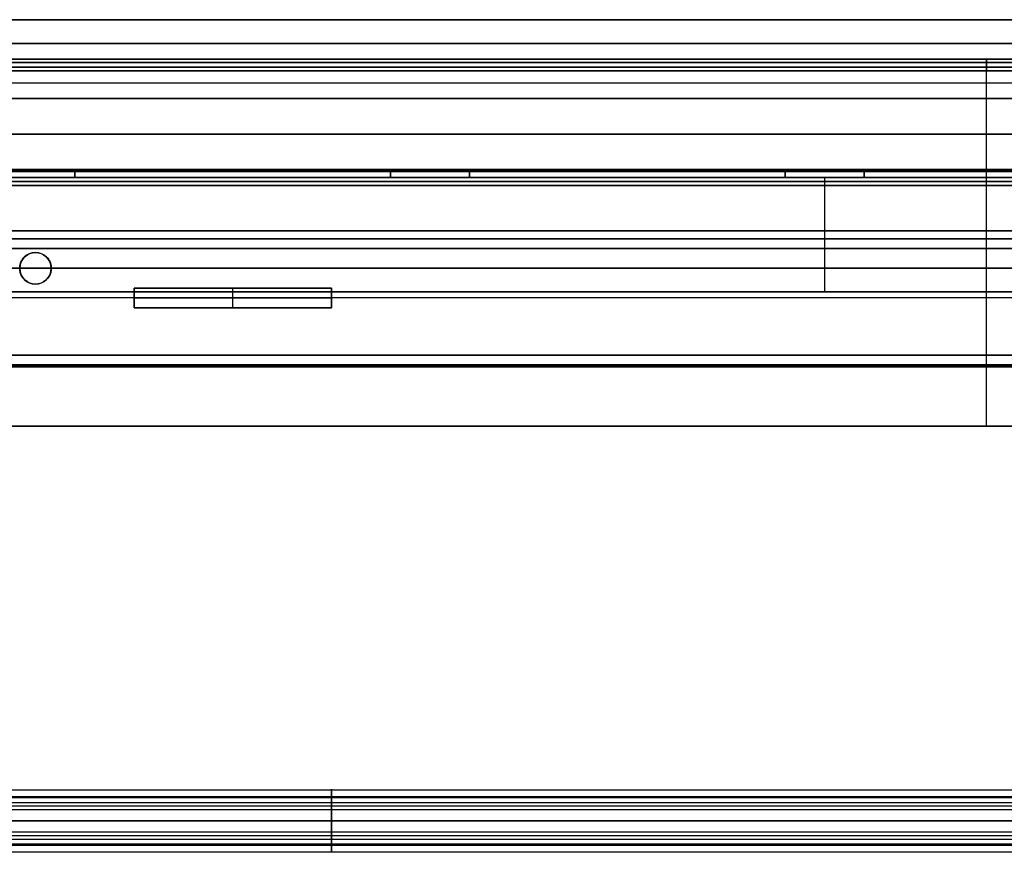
# Model space of a CAD drawing. Header units: millimetres. Extents: x -715 to 710, y 0 to 720.
# Tile 249 of 256: x 96 to 345, y 169 to 380. Entities that reach past the tile are written whole.
import ezdxf

# ---------------------------------------------------------------- set-up
doc = ezdxf.new("R2010")
doc.units = ezdxf.units.MM
doc.header["$MEASUREMENT"] = 0
for name, color, linetype in [('IGES LEVEL 16', 7, 'Continuous'), ('IGES LEVEL 18', 7, 'Continuous'), ('IGES LEVEL 23', 7, 'Continuous'), ('IGES LEVEL 25', 7, 'Continuous'), ('IGES LEVEL 27', 7, 'Continuous'), ('IGES LEVEL 28', 7, 'Continuous'), ('IGES LEVEL 31', 7, 'Continuous'), ('IGES LEVEL 33', 7, 'Continuous'), ('IGES LEVEL 46', 7, 'Continuous'), ('IGES LEVEL 48', 7, 'Continuous'), ('IGES LEVEL 9', 7, 'Continuous')]:
    doc.layers.add(name, color=color, linetype=linetype)

msp = doc.modelspace()

# ---------------------------------------------------------------- linework, layer by layer
at = {"layer": 'IGES LEVEL 16'}
for centre, start, end in [((100, 317, -293), 0, 180), ((100, 317, -279), 0, 180), ((100, 317, -276), 0, 180), ((100, 317, -296), 0, 180), ((100, 317, -296), 180, 0), ((100, 317, -293), 180, 0), ((100, 317, -279), 180, 0), ((100, 317, -276), 180, 0)]:
    msp.add_arc(centre, 4, start, end, dxfattribs=at)
at = {"layer": 'IGES LEVEL 16', "color": 255}
for centre, start, end in [((100, 317, -276), 0, 180), ((100, 317, -279), 0, 180), ((100, 317, -278.25), 0, 180), ((100, 317, -277.5), 0, 180), ((100, 317, -276.75), 0, 180), ((100, 317, -293), 0, 180), ((100, 317, -296), 0, 180), ((100, 317, -295.25), 0, 180), ((100, 317, -294.5), 0, 180), ((100, 317, -293.75), 0, 180), ((100, 317, -293), 0, 180), ((100, 317, -279), 0, 180), ((100, 317, -276), 0, 180), ((100, 317, -293), 180, 0), ((100, 317, -279), 180, 0), ((100, 317, -276), 180, 0), ((100, 317, -296), 180, 0), ((100, 317, -293), 180, 0), ((100, 317, -295.25), 180, 360), ((100, 317, -294.5), 180, 360), ((100, 317, -293.75), 180, 360), ((100, 317, -279), 180, 0), ((100, 317, -276), 180, 0), ((100, 317, -278.25), 180, 360), ((100, 317, -277.5), 180, 360), ((100, 317, -276.75), 180, 360)]:
    msp.add_arc(centre, 4, start, end, dxfattribs=at)
at = {"layer": 'IGES LEVEL 16'}
for points in [[(666, 342, -276.5), (0, 342, -276.5), (-666, 342, -276.5)], [(-666, 342, -295.5), (0, 342, -295.5), (666, 342, -295.5)], [(-666, 341.5, -276), (0, 341.5, -276), (666, 341.5, -276)], [(666, 341.5, -296), (0, 341.5, -296), (-666, 341.5, -296)], [(666, 339, -293), (0, 339, -293), (-666, 339, -293)], [(-666, 339, -279), (0, 339, -279), (666, 339, -279)], [(96, 317, -293), (96, 317, -294.5), (96, 317, -296)], [(96, 317, -276), (96, 317, -277.5), (96, 317, -279)], [(104, 317, -296), (104, 317, -294.5), (104, 317, -293)], [(104, 317, -279), (104, 317, -277.5), (104, 317, -276)], [(666, 295, -293), (0, 295, -293), (-666, 295, -293)], [(666, 295, -279), (0, 295, -279), (-666, 295, -279)], [(666, 292.5, -276), (0, 292.5, -276), (-666, 292.5, -276)], [(-666, 292.5, -296), (0, 292.5, -296), (666, 292.5, -296)], [(-666, 292, -276.5), (0, 292, -276.5), (666, 292, -276.5)], [(666, 292, -295.5), (0, 292, -295.5), (-666, 292, -295.5)]]:
    msp.add_open_spline(points, degree=2, dxfattribs=at)
at = {"layer": 'IGES LEVEL 16', "color": 255}
for points in [[(666, 342, -276.5), (0, 342, -276.5), (-666, 342, -276.5)], [(-666, 342, -295.5), (0, 342, -295.5), (666, 342, -295.5)], [(666, 342, -276.5), (0, 342, -276.5), (-666, 342, -276.5)], [(-666, 342, -295.5), (0, 342, -295.5), (666, 342, -295.5)], [(666, 341.89, -276.18), (0, 341.89, -276.18), (-666, 341.89, -276.18)], [(666, 341.85, -295.85), (0, 341.85, -295.85), (-666, 341.85, -295.85)], [(89, 342, -286), (350, 342, -286), (611, 342, -286)], [(-666, 341.5, -276), (0, 341.5, -276), (666, 341.5, -276)], [(-666, 341.5, -276), (0, 341.5, -276), (666, 341.5, -276)], [(666, 341.5, -296), (0, 341.5, -296), (-666, 341.5, -296)], [(666, 341.5, -296), (0, 341.5, -296), (-666, 341.5, -296)], [(-666, 339, -293), (0, 339, -293), (666, 339, -293)], [(666, 339, -279), (0, 339, -279), (-666, 339, -279)], [(666, 339, -293), (0, 339, -293), (-666, 339, -293)], [(-666, 339, -279), (0, 339, -279), (666, 339, -279)], [(89, 339, -286), (350, 339, -286), (611, 339, -286)], [(99.22, 320.92, -279), (99.22, 320.92, -277.5), (99.22, 320.92, -276)], [(99.22, 320.92, -296), (99.22, 320.92, -294.5), (99.22, 320.92, -293)], [(102.54, 320.09, -279), (102.54, 320.09, -277.5), (102.54, 320.09, -276)], [(102.54, 320.09, -296), (102.54, 320.09, -294.5), (102.54, 320.09, -293)], [(96, 317, -279), (0, 317, -279), (-96, 317, -279)], [(96, 317, -279), (96, 317, -277.5), (96, 317, -276)], [(96, 317, -296), (96, 317, -294.5), (96, 317, -293)], [(96, 317, -293), (96, 317, -294.5), (96, 317, -296)], [(96, 317, -276), (96, 317, -277.5), (96, 317, -279)], [(96.47, 318.89, -279), (96.47, 318.89, -277.5), (96.47, 318.89, -276)], [(96.47, 318.89, -296), (96.47, 318.89, -294.5), (96.47, 318.89, -293)], [(104, 317, -276), (104, 317, -277.5), (104, 317, -279)], [(104, 317, -293), (104, 317, -294.5), (104, 317, -296)], [(104, 317, -293), (350, 317, -293), (596, 317, -293)], [(596, 317, -279), (350, 317, -279), (104, 317, -279)], [(104, 317, -276), (350, 317, -276), (596, 317, -276)], [(104, 317, -296), (350, 317, -296), (596, 317, -296)], [(104, 317, -296), (104, 317, -294.5), (104, 317, -293)], [(104, 317, -279), (104, 317, -277.5), (104, 317, -276)], [(96.47, 315.11, -296), (96.47, 315.11, -294.5), (96.47, 315.11, -293)], [(96.47, 315.11, -279), (96.47, 315.11, -277.5), (96.47, 315.11, -276)], [(99.22, 313.08, -296), (99.22, 313.08, -294.5), (99.22, 313.08, -293)], [(99.22, 313.08, -279), (99.22, 313.08, -277.5), (99.22, 313.08, -276)], [(102.54, 313.91, -296), (102.54, 313.91, -294.5), (102.54, 313.91, -293)], [(102.54, 313.91, -279), (102.54, 313.91, -277.5), (102.54, 313.91, -276)], [(-666, 295, -293), (0, 295, -293), (666, 295, -293)], [(-666, 295, -279), (0, 295, -279), (666, 295, -279)], [(666, 295, -293), (0, 295, -293), (-666, 295, -293)], [(666, 295, -279), (0, 295, -279), (-666, 295, -279)], [(89, 295, -286), (350, 295, -286), (611, 295, -286)], [(666, 292.5, -276), (0, 292.5, -276), (-666, 292.5, -276)], [(666, 292.5, -276), (0, 292.5, -276), (-666, 292.5, -276)], [(-666, 292.5, -296), (0, 292.5, -296), (666, 292.5, -296)], [(-666, 292.5, -296), (0, 292.5, -296), (666, 292.5, -296)], [(666, 292.15, -295.85), (0, 292.15, -295.85), (-666, 292.15, -295.85)], [(666, 292.11, -276.18), (0, 292.11, -276.18), (-666, 292.11, -276.18)], [(-666, 292, -276.5), (0, 292, -276.5), (666, 292, -276.5)], [(666, 292, -295.5), (0, 292, -295.5), (-666, 292, -295.5)], [(-666, 292, -276.5), (0, 292, -276.5), (666, 292, -276.5)], [(666, 292, -295.5), (0, 292, -295.5), (-666, 292, -295.5)], [(89, 292, -286), (350, 292, -286), (611, 292, -286)]]:
    msp.add_open_spline(points, degree=2, dxfattribs=at)
for points, knots in [([(96, 317, -296), (96, 317.7, -296), (96.19, 318.4, -296), (96.76, 319.39, -296), (97.03, 319.71, -296), (98.09, 320.65, -296), (99.03, 321, -296), (100.97, 321, -296), (101.91, 320.65, -296), (102.97, 319.72, -296), (103.24, 319.39, -296), (103.81, 318.4, -296), (104, 317.7, -296), (104, 317, -296)], [1, 1, 1, 1, 1.166293, 1.166293, 1.27102, 1.27102, 1.499997, 1.499997, 1.728864, 1.728864, 1.833624, 1.833624, 2, 2, 2, 2]), ([(104, 317, -296), (104, 316.3, -296), (103.81, 315.6, -296), (103.24, 314.61, -296), (102.97, 314.29, -296), (101.91, 313.35, -296), (100.97, 313, -296), (99.03, 313, -296), (98.09, 313.35, -296), (97.03, 314.28, -296), (96.76, 314.61, -296), (96.19, 315.6, -296), (96, 316.3, -296), (96, 317, -296)], [0, 0, 0, 0, 0.166293, 0.166293, 0.27102, 0.27102, 0.499998, 0.499998, 0.728864, 0.728864, 0.833624, 0.833624, 1, 1, 1, 1])]:
    msp.add_open_spline(points, degree=3, knots=knots, dxfattribs=at)
at = {"layer": 'IGES LEVEL 18'}
for points in [[(175, 312, 276), (150, 312, 276), (125, 312, 276)], [(125, 312, 226), (150, 312, 226), (175, 312, 226)], [(125, 307, 276), (125, 309.5, 276), (125, 312, 276)], [(125, 312, 226), (125, 309.5, 226), (125, 307, 226)], [(125, 312, 276), (125, 312, 251), (125, 312, 226)], [(175, 312, 276), (175, 309.5, 276), (175, 307, 276)], [(175, 312, 226), (175, 312, 251), (175, 312, 276)], [(175, 312, 226), (175, 309.5, 226), (175, 307, 226)], [(125, 307, 276), (150, 307, 276), (175, 307, 276)], [(175, 307, 226), (150, 307, 226), (125, 307, 226)], [(125, 307, 226), (125, 307, 251), (125, 307, 276)], [(175, 307, 276), (175, 307, 251), (175, 307, 226)]]:
    msp.add_open_spline(points, degree=2, dxfattribs=at)
at = {"layer": 'IGES LEVEL 18', "color": 255}
for points in [[(125, 312, 226), (125, 312, 251), (125, 312, 276)], [(125, 312, 276), (150, 312, 276), (175, 312, 276)], [(175, 312, 226), (150, 312, 226), (125, 312, 226)], [(125, 312, 251), (150, 312, 251), (175, 312, 251)], [(175, 312, 276), (150, 312, 276), (125, 312, 276)], [(125, 312, 276), (125, 309.5, 276), (125, 307, 276)], [(125, 307, 226), (125, 309.5, 226), (125, 312, 226)], [(125, 312, 226), (150, 312, 226), (175, 312, 226)], [(125, 307, 276), (125, 309.5, 276), (125, 312, 276)], [(125, 312, 276), (125, 312, 251), (125, 312, 226)], [(125, 312, 226), (125, 309.5, 226), (125, 307, 226)], [(125, 307, 251), (125, 309.5, 251), (125, 312, 251)], [(150, 312, 226), (150, 312, 251), (150, 312, 276)], [(150, 307, 276), (150, 309.5, 276), (150, 312, 276)], [(150, 307, 226), (150, 309.5, 226), (150, 312, 226)], [(175, 312, 276), (175, 312, 251), (175, 312, 226)], [(175, 307, 276), (175, 309.5, 276), (175, 312, 276)], [(175, 307, 226), (175, 309.5, 226), (175, 312, 226)], [(175, 312, 226), (175, 312, 251), (175, 312, 276)], [(175, 312, 276), (175, 309.5, 276), (175, 307, 276)], [(175, 307, 251), (175, 309.5, 251), (175, 312, 251)], [(175, 312, 226), (175, 309.5, 226), (175, 307, 226)], [(125, 309.5, 276), (150, 309.5, 276), (175, 309.5, 276)], [(175, 309.5, 226), (150, 309.5, 226), (125, 309.5, 226)], [(125, 309.5, 226), (125, 309.5, 251), (125, 309.5, 276)], [(175, 309.5, 276), (175, 309.5, 251), (175, 309.5, 226)], [(125, 307, 226), (125, 307, 251), (125, 307, 276)], [(125, 307, 276), (150, 307, 276), (175, 307, 276)], [(175, 307, 226), (150, 307, 226), (125, 307, 226)], [(125, 307, 251), (150, 307, 251), (175, 307, 251)], [(125, 307, 276), (150, 307, 276), (175, 307, 276)], [(175, 307, 226), (150, 307, 226), (125, 307, 226)], [(125, 307, 226), (125, 307, 251), (125, 307, 276)], [(150, 307, 226), (150, 307, 251), (150, 307, 276)], [(175, 307, 276), (175, 307, 251), (175, 307, 226)], [(175, 307, 276), (175, 307, 251), (175, 307, 226)]]:
    msp.add_open_spline(points, degree=2, dxfattribs=at)
at = {"layer": 'IGES LEVEL 23'}
for points in [[(125, 312, -276), (150, 312, -276), (175, 312, -276)], [(125, 312, -276), (125, 309.5, -276), (125, 307, -276)], [(125, 312, -226), (125, 312, -251), (125, 312, -276)], [(125, 312, -226), (125, 309.5, -226), (125, 307, -226)], [(175, 312, -226), (150, 312, -226), (125, 312, -226)], [(175, 307, -276), (175, 309.5, -276), (175, 312, -276)], [(175, 312, -226), (175, 309.5, -226), (175, 307, -226)], [(175, 312, -276), (175, 312, -251), (175, 312, -226)], [(175, 307, -276), (150, 307, -276), (125, 307, -276)], [(125, 307, -276), (125, 307, -251), (125, 307, -226)], [(125, 307, -226), (150, 307, -226), (175, 307, -226)], [(175, 307, -226), (175, 307, -251), (175, 307, -276)]]:
    msp.add_open_spline(points, degree=2, dxfattribs=at)
at = {"layer": 'IGES LEVEL 23', "color": 255}
for points in [[(125, 312, -226), (125, 312, -251), (125, 312, -276)], [(125, 312, -276), (150, 312, -276), (175, 312, -276)], [(175, 312, -226), (150, 312, -226), (125, 312, -226)], [(125, 312, -251), (150, 312, -251), (175, 312, -251)], [(125, 307, -276), (125, 309.5, -276), (125, 312, -276)], [(125, 312, -276), (150, 312, -276), (175, 312, -276)], [(125, 307, -226), (125, 309.5, -226), (125, 312, -226)], [(125, 312, -226), (125, 312, -251), (125, 312, -276)], [(125, 312, -276), (125, 309.5, -276), (125, 307, -276)], [(125, 307, -251), (125, 309.5, -251), (125, 312, -251)], [(175, 312, -226), (150, 312, -226), (125, 312, -226)], [(125, 312, -226), (125, 309.5, -226), (125, 307, -226)], [(150, 312, -226), (150, 312, -251), (150, 312, -276)], [(150, 307, -276), (150, 309.5, -276), (150, 312, -276)], [(150, 307, -226), (150, 309.5, -226), (150, 312, -226)], [(175, 312, -276), (175, 312, -251), (175, 312, -226)], [(175, 312, -276), (175, 309.5, -276), (175, 307, -276)], [(175, 307, -226), (175, 309.5, -226), (175, 312, -226)], [(175, 307, -276), (175, 309.5, -276), (175, 312, -276)], [(175, 312, -276), (175, 312, -251), (175, 312, -226)], [(175, 312, -226), (175, 309.5, -226), (175, 307, -226)], [(175, 307, -251), (175, 309.5, -251), (175, 312, -251)], [(175, 309.5, -276), (150, 309.5, -276), (125, 309.5, -276)], [(125, 309.5, -276), (125, 309.5, -251), (125, 309.5, -226)], [(125, 309.5, -226), (150, 309.5, -226), (175, 309.5, -226)], [(175, 309.5, -226), (175, 309.5, -251), (175, 309.5, -276)], [(125, 307, -226), (125, 307, -251), (125, 307, -276)], [(125, 307, -276), (150, 307, -276), (175, 307, -276)], [(175, 307, -226), (150, 307, -226), (125, 307, -226)], [(125, 307, -251), (150, 307, -251), (175, 307, -251)], [(175, 307, -276), (150, 307, -276), (125, 307, -276)], [(125, 307, -276), (125, 307, -251), (125, 307, -226)], [(125, 307, -226), (150, 307, -226), (175, 307, -226)], [(150, 307, -226), (150, 307, -251), (150, 307, -276)], [(175, 307, -276), (175, 307, -251), (175, 307, -226)], [(175, 307, -226), (175, 307, -251), (175, 307, -276)]]:
    msp.add_open_spline(points, degree=2, dxfattribs=at)
at = {"layer": 'IGES LEVEL 25'}
for points in [[(666, 342, 295.5), (0, 342, 295.5), (-666, 342, 295.5)], [(-666, 342, 276.5), (0, 342, 276.5), (666, 342, 276.5)], [(-666, 341.5, 296), (0, 341.5, 296), (666, 341.5, 296)], [(666, 341.5, 276), (0, 341.5, 276), (-666, 341.5, 276)], [(666, 339, 279), (0, 339, 279), (-666, 339, 279)], [(-666, 339, 293), (0, 339, 293), (666, 339, 293)], [(666, 295, 279), (0, 295, 279), (-666, 295, 279)], [(666, 295, 293), (0, 295, 293), (-666, 295, 293)], [(666, 292.5, 296), (0, 292.5, 296), (-666, 292.5, 296)], [(-666, 292.5, 276), (0, 292.5, 276), (666, 292.5, 276)], [(-666, 292, 295.5), (0, 292, 295.5), (666, 292, 295.5)], [(666, 292, 276.5), (0, 292, 276.5), (-666, 292, 276.5)]]:
    msp.add_open_spline(points, degree=2, dxfattribs=at)
at = {"layer": 'IGES LEVEL 25', "color": 255}
for points in [[(666, 342, 295.5), (0, 342, 295.5), (-666, 342, 295.5)], [(-666, 342, 276.5), (0, 342, 276.5), (666, 342, 276.5)], [(666, 342, 295.5), (0, 342, 295.5), (-666, 342, 295.5)], [(-666, 342, 276.5), (0, 342, 276.5), (666, 342, 276.5)], [(666, 341.89, 295.82), (0, 341.89, 295.82), (-666, 341.89, 295.82)], [(666, 341.85, 276.15), (0, 341.85, 276.15), (-666, 341.85, 276.15)], [(89, 342, 286), (350, 342, 286), (611, 342, 286)], [(-666, 341.5, 296), (0, 341.5, 296), (666, 341.5, 296)], [(-666, 341.5, 296), (0, 341.5, 296), (666, 341.5, 296)], [(666, 341.5, 276), (0, 341.5, 276), (-666, 341.5, 276)], [(666, 341.5, 276), (0, 341.5, 276), (-666, 341.5, 276)], [(-666, 339, 279), (0, 339, 279), (666, 339, 279)], [(666, 339, 293), (0, 339, 293), (-666, 339, 293)], [(666, 339, 279), (0, 339, 279), (-666, 339, 279)], [(-666, 339, 293), (0, 339, 293), (666, 339, 293)], [(89, 339, 286), (350, 339, 286), (611, 339, 286)], [(-666, 317, 279), (0, 317, 279), (666, 317, 279)], [(666, 317, 293), (0, 317, 293), (-666, 317, 293)], [(666, 317, 296), (0, 317, 296), (-666, 317, 296)], [(-666, 317, 276), (0, 317, 276), (666, 317, 276)], [(-666, 295, 279), (0, 295, 279), (666, 295, 279)], [(-666, 295, 293), (0, 295, 293), (666, 295, 293)], [(666, 295, 279), (0, 295, 279), (-666, 295, 279)], [(666, 295, 293), (0, 295, 293), (-666, 295, 293)], [(89, 295, 286), (350, 295, 286), (611, 295, 286)], [(666, 292.5, 296), (0, 292.5, 296), (-666, 292.5, 296)], [(666, 292.5, 296), (0, 292.5, 296), (-666, 292.5, 296)], [(-666, 292.5, 276), (0, 292.5, 276), (666, 292.5, 276)], [(-666, 292.5, 276), (0, 292.5, 276), (666, 292.5, 276)], [(666, 292.15, 276.15), (0, 292.15, 276.15), (-666, 292.15, 276.15)], [(666, 292.11, 295.82), (0, 292.11, 295.82), (-666, 292.11, 295.82)], [(-666, 292, 295.5), (0, 292, 295.5), (666, 292, 295.5)], [(666, 292, 276.5), (0, 292, 276.5), (-666, 292, 276.5)], [(-666, 292, 295.5), (0, 292, 295.5), (666, 292, 295.5)], [(666, 292, 276.5), (0, 292, 276.5), (-666, 292, 276.5)], [(89, 292, 286), (350, 292, 286), (611, 292, 286)]]:
    msp.add_open_spline(points, degree=2, dxfattribs=at)
at = {"layer": 'IGES LEVEL 27'}
for points in [[(690, 360, 315), (0, 360, 315), (-690, 360, 315)], [(-690, 360, -315), (0, 360, -315), (690, 360, -315)], [(-587.5, 360, 222.5), (0, 360, 222.5), (587.5, 360, 222.5)], [(587.5, 360, -222.5), (0, 360, -222.5), (-587.5, 360, -222.5)], [(690, 342, 315), (0, 342, 315), (-690, 342, 315)], [(-690, 342, -315), (0, 342, -315), (690, 342, -315)], [(-587.5, 342, 222.5), (0, 342, 222.5), (587.5, 342, 222.5)], [(587.5, 342, -222.5), (0, 342, -222.5), (-587.5, 342, -222.5)]]:
    msp.add_open_spline(points, degree=2, dxfattribs=at)
at = {"layer": 'IGES LEVEL 27', "color": 255}
for points in [[(690, 360, -315), (0, 360, -315), (-690, 360, -315)], [(-690, 360, 315), (0, 360, 315), (690, 360, 315)], [(-690, 360, -315), (0, 360, -315), (690, 360, -315)], [(690, 360, 315), (0, 360, 315), (-690, 360, 315)], [(-587.5, 360, 222.5), (0, 360, 222.5), (587.5, 360, 222.5)], [(587.5, 360, -222.5), (0, 360, -222.5), (-587.5, 360, -222.5)], [(587.5, 360, -222.5), (0, 360, -222.5), (-587.5, 360, -222.5)], [(-587.5, 360, 222.5), (0, 360, 222.5), (587.5, 360, 222.5)], [(-690, 351, -315), (0, 351, -315), (690, 351, -315)], [(690, 351, 315), (0, 351, 315), (-690, 351, 315)], [(587.5, 351, 222.5), (0, 351, 222.5), (-587.5, 351, 222.5)], [(-587.5, 351, -222.5), (0, 351, -222.5), (587.5, 351, -222.5)], [(-690, 342, -315), (0, 342, -315), (690, 342, -315)], [(690, 342, 315), (0, 342, 315), (-690, 342, 315)], [(-690, 342, -315), (0, 342, -315), (690, 342, -315)], [(690, 342, 315), (0, 342, 315), (-690, 342, 315)], [(587.5, 342, 222.5), (0, 342, 222.5), (-587.5, 342, 222.5)], [(-587.5, 342, -222.5), (0, 342, -222.5), (587.5, 342, -222.5)], [(587.5, 342, -222.5), (0, 342, -222.5), (-587.5, 342, -222.5)], [(-587.5, 342, 222.5), (0, 342, 222.5), (587.5, 342, 222.5)]]:
    msp.add_open_spline(points, degree=2, dxfattribs=at)
at = {"layer": 'IGES LEVEL 28'}
for points in [[(-660, 342, 297), (0, 342, 297), (660, 342, 297)], [(-660, 342, 315), (0, 342, 315), (660, 342, 315)], [(660, 277, 297), (0, 277, 297), (-660, 277, 297)], [(660, 277, 315), (0, 277, 315), (-660, 277, 315)]]:
    msp.add_open_spline(points, degree=2, dxfattribs=at)
at = {"layer": 'IGES LEVEL 28', "color": 255}
for points in [[(-660, 342, 315), (0, 342, 315), (660, 342, 315)], [(660, 342, 297), (0, 342, 297), (-660, 342, 297)], [(-660, 342, 306), (0, 342, 306), (660, 342, 306)], [(-660, 342, 297), (0, 342, 297), (660, 342, 297)], [(-660, 342, 315), (0, 342, 315), (660, 342, 315)], [(660, 309.5, 297), (0, 309.5, 297), (-660, 309.5, 297)], [(660, 309.5, 315), (0, 309.5, 315), (-660, 309.5, 315)], [(-660, 277, 315), (0, 277, 315), (660, 277, 315)], [(660, 277, 297), (0, 277, 297), (-660, 277, 297)], [(-660, 277, 306), (0, 277, 306), (660, 277, 306)], [(660, 277, 297), (0, 277, 297), (-660, 277, 297)], [(660, 277, 315), (0, 277, 315), (-660, 277, 315)]]:
    msp.add_open_spline(points, degree=2, dxfattribs=at)
at = {"layer": 'IGES LEVEL 31'}
for centre, start, end in [((100, 317, -297), 0, 180), ((100, 317, -315), 0, 180), ((100, 317, -315), 180, 0), ((100, 317, -297), 180, 0)]:
    msp.add_arc(centre, 4, start, end, dxfattribs=at)
at = {"layer": 'IGES LEVEL 31', "color": 255}
for centre, start, end in [((100, 317, -297), 0, 180), ((100, 317, -315), 0, 180), ((100, 317, -310.5), 0, 180), ((100, 317, -306), 0, 180), ((100, 317, -301.5), 0, 180), ((100, 317, -297), 0, 180), ((100, 317, -315), 0, 180), ((100, 317, -297), 180, 0), ((100, 317, -315), 180, 0), ((100, 317, -315), 180, 0), ((100, 317, -297), 180, 0), ((100, 317, -310.5), 180, 360), ((100, 317, -306), 180, 360), ((100, 317, -301.5), 180, 360)]:
    msp.add_arc(centre, 4, start, end, dxfattribs=at)
at = {"layer": 'IGES LEVEL 31'}
for points in [[(-660, 342, -297), (0, 342, -297), (660, 342, -297)], [(-660, 342, -315), (0, 342, -315), (660, 342, -315)], [(96, 317, -297), (96, 317, -306), (96, 317, -315)], [(104, 317, -315), (104, 317, -306), (104, 317, -297)], [(660, 277, -297), (0, 277, -297), (-660, 277, -297)], [(660, 277, -315), (0, 277, -315), (-660, 277, -315)]]:
    msp.add_open_spline(points, degree=2, dxfattribs=at)
at = {"layer": 'IGES LEVEL 31', "color": 255}
for points in [[(-660, 342, -297), (0, 342, -297), (660, 342, -297)], [(660, 342, -315), (0, 342, -315), (-660, 342, -315)], [(-660, 342, -306), (0, 342, -306), (660, 342, -306)], [(-660, 342, -297), (0, 342, -297), (660, 342, -297)], [(-660, 342, -315), (0, 342, -315), (660, 342, -315)], [(99.22, 320.92, -315), (99.22, 320.92, -306), (99.22, 320.92, -297)], [(102.54, 320.09, -315), (102.54, 320.09, -306), (102.54, 320.09, -297)], [(96, 317, -315), (96, 317, -306), (96, 317, -297)], [(96, 317, -297), (96, 317, -306), (96, 317, -315)], [(96.47, 318.89, -315), (96.47, 318.89, -306), (96.47, 318.89, -297)], [(104, 317, -297), (104, 317, -306), (104, 317, -315)], [(104, 317, -315), (104, 317, -306), (104, 317, -297)], [(96.47, 315.11, -315), (96.47, 315.11, -306), (96.47, 315.11, -297)], [(99.22, 313.08, -315), (99.22, 313.08, -306), (99.22, 313.08, -297)], [(102.54, 313.91, -315), (102.54, 313.91, -306), (102.54, 313.91, -297)], [(660, 309.5, -297), (0, 309.5, -297), (-660, 309.5, -297)], [(660, 309.5, -315), (0, 309.5, -315), (-660, 309.5, -315)], [(-660, 277, -297), (0, 277, -297), (660, 277, -297)], [(660, 277, -315), (0, 277, -315), (-660, 277, -315)], [(-660, 277, -306), (0, 277, -306), (660, 277, -306)], [(660, 277, -297), (0, 277, -297), (-660, 277, -297)], [(660, 277, -315), (0, 277, -315), (-660, 277, -315)]]:
    msp.add_open_spline(points, degree=2, dxfattribs=at)
at = {"layer": 'IGES LEVEL 33'}
for points in [[(110, 342, -247.5), (110, 342), (110, 342, 247.5)], [(110, 342, -247.5), (110, 341, -247.5), (110, 340, -247.5)], [(190, 342, -247.5), (150, 342, -247.5), (110, 342, -247.5)], [(110, 342, 247.5), (150, 342, 247.5), (190, 342, 247.5)], [(110, 340, 247.5), (110, 341, 247.5), (110, 342, 247.5)], [(190, 342, 247.5), (190, 342), (190, 342, -247.5)], [(190, 340, -247.5), (190, 341, -247.5), (190, 342, -247.5)], [(190, 342, 247.5), (190, 341, 247.5), (190, 340, 247.5)], [(210, 342, -247.5), (210, 342), (210, 342, 247.5)], [(210, 342, -247.5), (210, 341, -247.5), (210, 340, -247.5)], [(290, 342, -247.5), (250, 342, -247.5), (210, 342, -247.5)], [(210, 342, 247.5), (250, 342, 247.5), (290, 342, 247.5)], [(210, 340, 247.5), (210, 341, 247.5), (210, 342, 247.5)], [(290, 342, 247.5), (290, 342), (290, 342, -247.5)], [(290, 340, -247.5), (290, 341, -247.5), (290, 342, -247.5)], [(290, 342, 247.5), (290, 341, 247.5), (290, 340, 247.5)], [(310, 342, -247.5), (310, 342), (310, 342, 247.5)], [(310, 342, -247.5), (310, 341, -247.5), (310, 340, -247.5)], [(390, 342, -247.5), (350, 342, -247.5), (310, 342, -247.5)], [(310, 342, 247.5), (350, 342, 247.5), (390, 342, 247.5)], [(310, 340, 247.5), (310, 341, 247.5), (310, 342, 247.5)], [(90, 340, -247.5), (100, 340, -247.5), (110, 340, -247.5)], [(110, 340, -222.5), (100, 340, -222.5), (90, 340, -222.5)], [(90, 340, 222.5), (100, 340, 222.5), (110, 340, 222.5)], [(110, 340, 247.5), (100, 340, 247.5), (90, 340, 247.5)], [(110, 340, 222.5), (110, 340), (110, 340, -222.5)], [(110, 340, -222.5), (150, 340, -222.5), (190, 340, -222.5)], [(190, 340, 222.5), (150, 340, 222.5), (110, 340, 222.5)], [(110, 340, -247.5), (110, 340, -235), (110, 340, -222.5)], [(110, 340, 222.5), (110, 340, 235), (110, 340, 247.5)], [(190, 340, -222.5), (190, 340), (190, 340, 222.5)], [(190, 340, -247.5), (200, 340, -247.5), (210, 340, -247.5)], [(190, 340, -222.5), (190, 340, -235), (190, 340, -247.5)], [(210, 340, -222.5), (200, 340, -222.5), (190, 340, -222.5)], [(190, 340, 222.5), (200, 340, 222.5), (210, 340, 222.5)], [(190, 340, 247.5), (190, 340, 235), (190, 340, 222.5)], [(210, 340, 247.5), (200, 340, 247.5), (190, 340, 247.5)], [(210, 340, 222.5), (210, 340), (210, 340, -222.5)], [(210, 340, -222.5), (250, 340, -222.5), (290, 340, -222.5)], [(290, 340, 222.5), (250, 340, 222.5), (210, 340, 222.5)], [(210, 340, -247.5), (210, 340, -235), (210, 340, -222.5)], [(210, 340, 222.5), (210, 340, 235), (210, 340, 247.5)], [(290, 340, -222.5), (290, 340), (290, 340, 222.5)], [(290, 340, -247.5), (300, 340, -247.5), (310, 340, -247.5)], [(290, 340, -222.5), (290, 340, -235), (290, 340, -247.5)], [(310, 340, -222.5), (300, 340, -222.5), (290, 340, -222.5)], [(290, 340, 222.5), (300, 340, 222.5), (310, 340, 222.5)], [(290, 340, 247.5), (290, 340, 235), (290, 340, 222.5)], [(310, 340, 247.5), (300, 340, 247.5), (290, 340, 247.5)], [(310, 340, -222.5), (310, 340), (310, 340, 222.5)], [(310, 340, -222.5), (350, 340, -222.5), (390, 340, -222.5)], [(390, 340, 222.5), (350, 340, 222.5), (310, 340, 222.5)], [(310, 340, -247.5), (310, 340, -235), (310, 340, -222.5)], [(310, 340, 222.5), (310, 340, 235), (310, 340, 247.5)], [(600, 338, -242.5), (300, 338, -242.5), (0, 338, -242.5)], [(600, 338, -222.5), (300, 338, -222.5), (0, 338, -222.5)], [(600, 338, 242.5), (300, 338, 242.5), (0, 338, 242.5)], [(0, 338, 222.5), (300, 338, 222.5), (600, 338, 222.5)], [(600, 311, -242.5), (300, 311, -242.5), (0, 311, -242.5)], [(0, 311, -247.5), (300, 311, -247.5), (600, 311, -247.5)], [(600, 311, 242.5), (300, 311, 242.5), (0, 311, 242.5)], [(600, 311, 247.5), (300, 311, 247.5), (0, 311, 247.5)]]:
    msp.add_open_spline(points, degree=2, dxfattribs=at)
at = {"layer": 'IGES LEVEL 33', "color": 253}
for points in [[(110, 342, 247.5), (110, 342), (110, 342, -247.5)], [(110, 342, -247.5), (150, 342, -247.5), (190, 342, -247.5)], [(190, 342, 247.5), (150, 342, 247.5), (110, 342, 247.5)], [(110, 342), (150, 342), (190, 342)], [(110, 340, -247.5), (110, 341, -247.5), (110, 342, -247.5)], [(110, 342, -247.5), (110, 342), (110, 342, 247.5)], [(110, 342, 247.5), (110, 341, 247.5), (110, 340, 247.5)], [(110, 340), (110, 341), (110, 342)], [(190, 342, -247.5), (150, 342, -247.5), (110, 342, -247.5)], [(110, 342, -247.5), (110, 341, -247.5), (110, 340, -247.5)], [(110, 340, 247.5), (110, 341, 247.5), (110, 342, 247.5)], [(110, 342, 247.5), (150, 342, 247.5), (190, 342, 247.5)], [(150, 342, 247.5), (150, 342), (150, 342, -247.5)], [(190, 342, -247.5), (190, 342), (190, 342, 247.5)], [(190, 340, 247.5), (190, 341, 247.5), (190, 342, 247.5)], [(190, 342, 247.5), (190, 342), (190, 342, -247.5)], [(190, 342, -247.5), (190, 341, -247.5), (190, 340, -247.5)], [(190, 340), (190, 341), (190, 342)], [(190, 340, -247.5), (190, 341, -247.5), (190, 342, -247.5)], [(190, 342, 247.5), (190, 341, 247.5), (190, 340, 247.5)], [(210, 342, 247.5), (210, 342), (210, 342, -247.5)], [(210, 342, -247.5), (250, 342, -247.5), (290, 342, -247.5)], [(290, 342, 247.5), (250, 342, 247.5), (210, 342, 247.5)], [(210, 342), (250, 342), (290, 342)], [(210, 340, -247.5), (210, 341, -247.5), (210, 342, -247.5)], [(210, 342, -247.5), (210, 342), (210, 342, 247.5)], [(210, 342, 247.5), (210, 341, 247.5), (210, 340, 247.5)], [(210, 340), (210, 341), (210, 342)], [(290, 342, -247.5), (250, 342, -247.5), (210, 342, -247.5)], [(210, 342, -247.5), (210, 341, -247.5), (210, 340, -247.5)], [(210, 340, 247.5), (210, 341, 247.5), (210, 342, 247.5)], [(210, 342, 247.5), (250, 342, 247.5), (290, 342, 247.5)], [(250, 342, 247.5), (250, 342), (250, 342, -247.5)], [(290, 342, -247.5), (290, 342), (290, 342, 247.5)], [(290, 340, 247.5), (290, 341, 247.5), (290, 342, 247.5)], [(290, 342, 247.5), (290, 342), (290, 342, -247.5)], [(290, 342, -247.5), (290, 341, -247.5), (290, 340, -247.5)], [(290, 340), (290, 341), (290, 342)], [(290, 340, -247.5), (290, 341, -247.5), (290, 342, -247.5)], [(290, 342, 247.5), (290, 341, 247.5), (290, 340, 247.5)], [(310, 342, -247.5), (310, 342), (310, 342, 247.5)], [(310, 342, 247.5), (350, 342, 247.5), (390, 342, 247.5)], [(390, 342, -247.5), (350, 342, -247.5), (310, 342, -247.5)], [(310, 342), (350, 342), (390, 342)], [(310, 340, -247.5), (310, 341, -247.5), (310, 342, -247.5)], [(310, 342, -247.5), (310, 342), (310, 342, 247.5)], [(310, 342, 247.5), (310, 341, 247.5), (310, 340, 247.5)], [(310, 340), (310, 341), (310, 342)], [(390, 342, -247.5), (350, 342, -247.5), (310, 342, -247.5)], [(310, 342, -247.5), (310, 341, -247.5), (310, 340, -247.5)], [(310, 340, 247.5), (310, 341, 247.5), (310, 342, 247.5)], [(310, 342, 247.5), (350, 342, 247.5), (390, 342, 247.5)], [(0, 340, -222.5), (300, 340, -222.5), (600, 340, -222.5)], [(600, 340, 222.5), (300, 340, 222.5), (0, 340, 222.5)], [(110, 340, -247.5), (100, 340, -247.5), (90, 340, -247.5)], [(90, 340, 247.5), (100, 340, 247.5), (110, 340, 247.5)], [(90, 340, -247.5), (100, 340, -247.5), (110, 340, -247.5)], [(110, 340, -222.5), (100, 340, -222.5), (90, 340, -222.5)], [(90, 340, -235), (100, 340, -235), (110, 340, -235)], [(90, 340, 222.5), (100, 340, 222.5), (110, 340, 222.5)], [(110, 340, 247.5), (100, 340, 247.5), (90, 340, 247.5)], [(90, 340, 235), (100, 340, 235), (110, 340, 235)], [(100, 340, -222.5), (100, 340, -235), (100, 340, -247.5)], [(100, 340, 247.5), (100, 340, 235), (100, 340, 222.5)], [(110, 341, 247.5), (110, 341), (110, 341, -247.5)], [(110, 340, 247.5), (110, 340), (110, 340, -247.5)], [(110, 340, 222.5), (110, 340), (110, 340, -222.5)], [(110, 340, -222.5), (150, 340, -222.5), (190, 340, -222.5)], [(190, 340, 222.5), (150, 340, 222.5), (110, 340, 222.5)], [(110, 340), (150, 340), (190, 340)], [(110, 340, -247.5), (110, 340, -235), (110, 340, -222.5)], [(110, 340, 222.5), (110, 340, 235), (110, 340, 247.5)], [(150, 340, 222.5), (150, 340), (150, 340, -222.5)], [(190, 341, -247.5), (190, 341), (190, 341, 247.5)], [(190, 340, -247.5), (190, 340), (190, 340, 247.5)], [(190, 340, -222.5), (190, 340), (190, 340, 222.5)], [(210, 340, -247.5), (200, 340, -247.5), (190, 340, -247.5)], [(190, 340, 247.5), (200, 340, 247.5), (210, 340, 247.5)], [(190, 340, -222.5), (190, 340, -235), (190, 340, -247.5)], [(190, 340, -247.5), (200, 340, -247.5), (210, 340, -247.5)], [(210, 340, -222.5), (200, 340, -222.5), (190, 340, -222.5)], [(190, 340, -235), (200, 340, -235), (210, 340, -235)], [(190, 340, 247.5), (190, 340, 235), (190, 340, 222.5)], [(190, 340, 222.5), (200, 340, 222.5), (210, 340, 222.5)], [(210, 340, 247.5), (200, 340, 247.5), (190, 340, 247.5)], [(190, 340, 235), (200, 340, 235), (210, 340, 235)], [(200, 340, -222.5), (200, 340, -235), (200, 340, -247.5)], [(200, 340, 247.5), (200, 340, 235), (200, 340, 222.5)], [(210, 341, 247.5), (210, 341), (210, 341, -247.5)], [(210, 340, 247.5), (210, 340), (210, 340, -247.5)], [(210, 340, 222.5), (210, 340), (210, 340, -222.5)], [(210, 340, -222.5), (250, 340, -222.5), (290, 340, -222.5)], [(290, 340, 222.5), (250, 340, 222.5), (210, 340, 222.5)], [(210, 340), (250, 340), (290, 340)], [(210, 340, -247.5), (210, 340, -235), (210, 340, -222.5)], [(210, 340, 222.5), (210, 340, 235), (210, 340, 247.5)], [(250, 340, 222.5), (250, 340), (250, 340, -222.5)], [(290, 341, -247.5), (290, 341), (290, 341, 247.5)], [(290, 340, -247.5), (290, 340), (290, 340, 247.5)], [(290, 340, -222.5), (290, 340), (290, 340, 222.5)], [(310, 340, -247.5), (300, 340, -247.5), (290, 340, -247.5)], [(290, 340, 247.5), (300, 340, 247.5), (310, 340, 247.5)], [(290, 340, -222.5), (290, 340, -235), (290, 340, -247.5)], [(290, 340, -247.5), (300, 340, -247.5), (310, 340, -247.5)], [(310, 340, -222.5), (300, 340, -222.5), (290, 340, -222.5)], [(290, 340, -235), (300, 340, -235), (310, 340, -235)], [(290, 340, 247.5), (290, 340, 235), (290, 340, 222.5)], [(290, 340, 222.5), (300, 340, 222.5), (310, 340, 222.5)], [(310, 340, 247.5), (300, 340, 247.5), (290, 340, 247.5)], [(290, 340, 235), (300, 340, 235), (310, 340, 235)], [(300, 338, -222.5), (300, 339, -222.5), (300, 340, -222.5)], [(300, 311, -247.5), (300, 325.5, -247.5), (300, 340, -247.5)], [(300, 311, 247.5), (300, 325.5, 247.5), (300, 340, 247.5)], [(300, 338, 222.5), (300, 339, 222.5), (300, 340, 222.5)], [(300, 340, -222.5), (300, 340, -235), (300, 340, -247.5)], [(300, 340, 247.5), (300, 340, 235), (300, 340, 222.5)], [(310, 341, 247.5), (310, 341), (310, 341, -247.5)], [(310, 340, 247.5), (310, 340), (310, 340, -247.5)], [(310, 340, -222.5), (310, 340), (310, 340, 222.5)], [(310, 340, 222.5), (350, 340, 222.5), (390, 340, 222.5)], [(390, 340, -222.5), (350, 340, -222.5), (310, 340, -222.5)], [(310, 340), (350, 340), (390, 340)], [(310, 340, -247.5), (310, 340, -235), (310, 340, -222.5)], [(310, 340, 222.5), (310, 340, 235), (310, 340, 247.5)], [(600, 339, -222.5), (300, 339, -222.5), (0, 339, -222.5)], [(0, 339, 222.5), (300, 339, 222.5), (600, 339, 222.5)], [(0, 338, -242.5), (300, 338, -242.5), (600, 338, -242.5)], [(0, 338, -222.5), (300, 338, -222.5), (600, 338, -222.5)], [(600, 338, -242.5), (300, 338, -242.5), (0, 338, -242.5)], [(0, 338, -232.5), (300, 338, -232.5), (600, 338, -232.5)], [(600, 338, -222.5), (300, 338, -222.5), (0, 338, -222.5)], [(0, 338, 242.5), (300, 338, 242.5), (600, 338, 242.5)], [(600, 338, 222.5), (300, 338, 222.5), (0, 338, 222.5)], [(0, 338, 232.5), (300, 338, 232.5), (600, 338, 232.5)], [(600, 338, 242.5), (300, 338, 242.5), (0, 338, 242.5)], [(0, 338, 222.5), (300, 338, 222.5), (600, 338, 222.5)], [(300, 311, -242.5), (300, 324.5, -242.5), (300, 338, -242.5)], [(300, 338, -242.5), (300, 338, -232.5), (300, 338, -222.5)], [(300, 338, 222.5), (300, 338, 232.5), (300, 338, 242.5)], [(300, 311, 242.5), (300, 324.5, 242.5), (300, 338, 242.5)], [(0, 326.5, -247.5), (300, 326.5, -247.5), (600, 326.5, -247.5)], [(600, 326.5, 247.5), (300, 326.5, 247.5), (0, 326.5, 247.5)], [(600, 324.5, -242.5), (300, 324.5, -242.5), (0, 324.5, -242.5)], [(0, 324.5, 242.5), (300, 324.5, 242.5), (600, 324.5, 242.5)], [(0, 311, -242.5), (300, 311, -242.5), (600, 311, -242.5)], [(600, 311, -247.5), (300, 311, -247.5), (0, 311, -247.5)], [(0, 311, -245), (300, 311, -245), (600, 311, -245)], [(600, 311, -242.5), (300, 311, -242.5), (0, 311, -242.5)], [(0, 311, -247.5), (300, 311, -247.5), (600, 311, -247.5)], [(0, 311, 242.5), (300, 311, 242.5), (600, 311, 242.5)], [(0, 311, 247.5), (300, 311, 247.5), (600, 311, 247.5)], [(600, 311, 242.5), (300, 311, 242.5), (0, 311, 242.5)], [(0, 311, 245), (300, 311, 245), (600, 311, 245)], [(600, 311, 247.5), (300, 311, 247.5), (0, 311, 247.5)], [(300, 311, -247.5), (300, 311, -245), (300, 311, -242.5)], [(300, 311, 242.5), (300, 311, 245), (300, 311, 247.5)]]:
    msp.add_open_spline(points, degree=2, dxfattribs=at)
at = {"layer": 'IGES LEVEL 46', "color": 9}
for points in [[(-10, 380), (350, 380), (710, 380)], [(-2, 380, -335), (350, 380, -335), (702, 380, -335)], [(702, 380, 335), (350, 380, 335), (-2, 380, 335)], [(702, 380, -335), (350, 380, -335), (-2, 380, -335)], [(-2, 380, 335), (350, 380, 335), (702, 380, 335)], [(-2, 374, -335), (350, 374, -335), (702, 374, -335)], [(702, 374, 335), (350, 374, 335), (-2, 374, 335)], [(-2, 368, -335), (350, 368, -335), (702, 368, -335)], [(702, 368, 335), (350, 368, 335), (-2, 368, 335)], [(698.54, 368, 335), (350, 368, 335), (1.46, 368, 335)], [(1.46, 368, -335), (350, 368, -335), (698.54, 368, -335)], [(10, 364, 315), (350, 364, 315), (690, 364, 315)], [(10, 364, -315), (350, 364, -315), (690, 364, -315)], [(30, 360, 295), (350, 360, 295), (670, 360, 295)], [(670, 360, -295), (350, 360, -295), (30, 360, -295)], [(30, 360, -295), (350, 360, -295), (670, 360, -295)], [(670, 360, 295), (350, 360, 295), (30, 360, 295)], [(30, 360), (350, 360), (670, 360)]]:
    msp.add_open_spline(points, degree=2, dxfattribs=at)
at = {"layer": 'IGES LEVEL 46'}
for points in [[(702, 380, -335), (350, 380, -335), (-2, 380, -335)], [(-2, 380, 335), (350, 380, 335), (702, 380, 335)], [(698.54, 368, 335), (350, 368, 335), (1.46, 368, 335)], [(1.46, 368, -335), (350, 368, -335), (698.54, 368, -335)], [(30, 360, -295), (350, 360, -295), (670, 360, -295)], [(670, 360, 295), (350, 360, 295), (30, 360, 295)]]:
    msp.add_open_spline(points, degree=2, dxfattribs=at)
at = {"layer": 'IGES LEVEL 48', "color": 253, "extrusion": (1, 0, 0)}
for centre, start, end in [((367, 332, 341), 0, 90), ((367, -332, 341), 270, 360)]:
    msp.add_arc(centre, 3, start, end, dxfattribs=at)
at = {"layer": 'IGES LEVEL 48'}
for points in [[(-7, 370, -332), (341, 370, -332), (689, 370, -332)], [(689, 370, 332), (341, 370, 332), (-7, 370, 332)], [(689, 367, 335), (341, 367, 335), (-7, 367, 335)], [(-7, 367, -335), (341, 367, -335), (689, 367, -335)], [(-7, 277, 335), (341, 277, 335), (689, 277, 335)], [(689, 277, -335), (341, 277, -335), (-7, 277, -335)]]:
    msp.add_open_spline(points, degree=2, dxfattribs=at)
at = {"layer": 'IGES LEVEL 48', "color": 253}
for points in [[(689, 370, 332), (341, 370, 332), (-7, 370, 332)], [(-7, 370, -332), (341, 370, -332), (689, 370, -332)], [(689, 370, 332), (341, 370, 332), (-7, 370, 332)], [(-7, 370, -332), (341, 370, -332), (689, 370, -332)], [(707, 370), (350, 370), (-7, 370)], [(-7, 369.12, 334.12), (341, 369.12, 334.12), (689, 369.12, 334.12)], [(689, 369.12, -334.12), (341, 369.12, -334.12), (-7, 369.12, -334.12)], [(-7, 367, 335), (341, 367, 335), (689, 367, 335)], [(689, 367, -335), (341, 367, -335), (-7, 367, -335)], [(689, 367, 335), (341, 367, 335), (-7, 367, 335)], [(-7, 367, -335), (341, 367, -335), (689, 367, -335)], [(341, 277, 335), (341, 322, 335), (341, 367, 335)], [(341, 277, -335), (341, 322, -335), (341, 367, -335)], [(-7, 322, 335), (341, 322, 335), (689, 322, 335)], [(689, 322, -335), (341, 322, -335), (-7, 322, -335)], [(710, 277), (350, 277), (-10, 277)], [(-7, 277, -335), (341, 277, -335), (689, 277, -335)], [(689, 277, 335), (341, 277, 335), (-7, 277, 335)], [(-7, 277, 335), (341, 277, 335), (689, 277, 335)], [(689, 277, -335), (341, 277, -335), (-7, 277, -335)]]:
    msp.add_open_spline(points, degree=2, dxfattribs=at)
at = {"layer": 'IGES LEVEL 9', "color": 255, "extrusion": (1, 0, 0)}
for radius, start, end in [(8, 270, 90), (6, 270, 90), (8, 90, 270), (6, 90, 270)]:
    msp.add_arc((177, 0, 175), radius, start, end, dxfattribs=at)
at = {"layer": 'IGES LEVEL 9', "color": 255}
for points in [[(-350, 184.85, 1.56), (0, 184.85, 1.56), (350, 184.85, 1.56)], [(-350, 183.18, -5.08), (0, 183.18, -5.08), (350, 183.18, -5.08)], [(-350, 182.88, 1.17), (0, 182.88, 1.17), (350, 182.88, 1.17)], [(-350, 181.64, -3.81), (0, 181.64, -3.81), (350, 181.64, -3.81)], [(-350, 180.77, 7.06), (0, 180.77, 7.06), (350, 180.77, 7.06)], [(-350, 179.83, 5.29), (0, 179.83, 5.29), (350, 179.83, 5.29)], [(-350, 177, 6), (0, 177, 6), (350, 177, 6)], [(350, 177, -6), (0, 177, -6), (-350, 177, -6)], [(350, 177, 8), (0, 177, 8), (-350, 177, 8)], [(-350, 177, -8), (0, 177, -8), (350, 177, -8)], [(350, 177, -8), (0, 177, -8), (-350, 177, -8)], [(-350, 177, 8), (0, 177, 8), (350, 177, 8)], [(-350, 177, -6), (0, 177, -6), (350, 177, -6)], [(350, 177, 6), (0, 177, 6), (-350, 177, 6)], [(-350, 174.17, 5.29), (0, 174.17, 5.29), (350, 174.17, 5.29)], [(-350, 173.23, 7.06), (0, 173.23, 7.06), (350, 173.23, 7.06)], [(-350, 172.36, -3.81), (0, 172.36, -3.81), (350, 172.36, -3.81)], [(-350, 171.12, 1.17), (0, 171.12, 1.17), (350, 171.12, 1.17)], [(-350, 170.82, -5.08), (0, 170.82, -5.08), (350, 170.82, -5.08)], [(-350, 169.15, 1.56), (0, 169.15, 1.56), (350, 169.15, 1.56)]]:
    msp.add_open_spline(points, degree=2, dxfattribs=at)
at = {"layer": 'IGES LEVEL 9'}
for points in [[(350, 177, -8), (0, 177, -8), (-350, 177, -8)], [(-350, 177, 8), (0, 177, 8), (350, 177, 8)], [(350, 177, 6), (0, 177, 6), (-350, 177, 6)], [(-350, 177, -6), (0, 177, -6), (350, 177, -6)]]:
    msp.add_open_spline(points, degree=2, dxfattribs=at)

doc.saveas('drawing.dxf')
